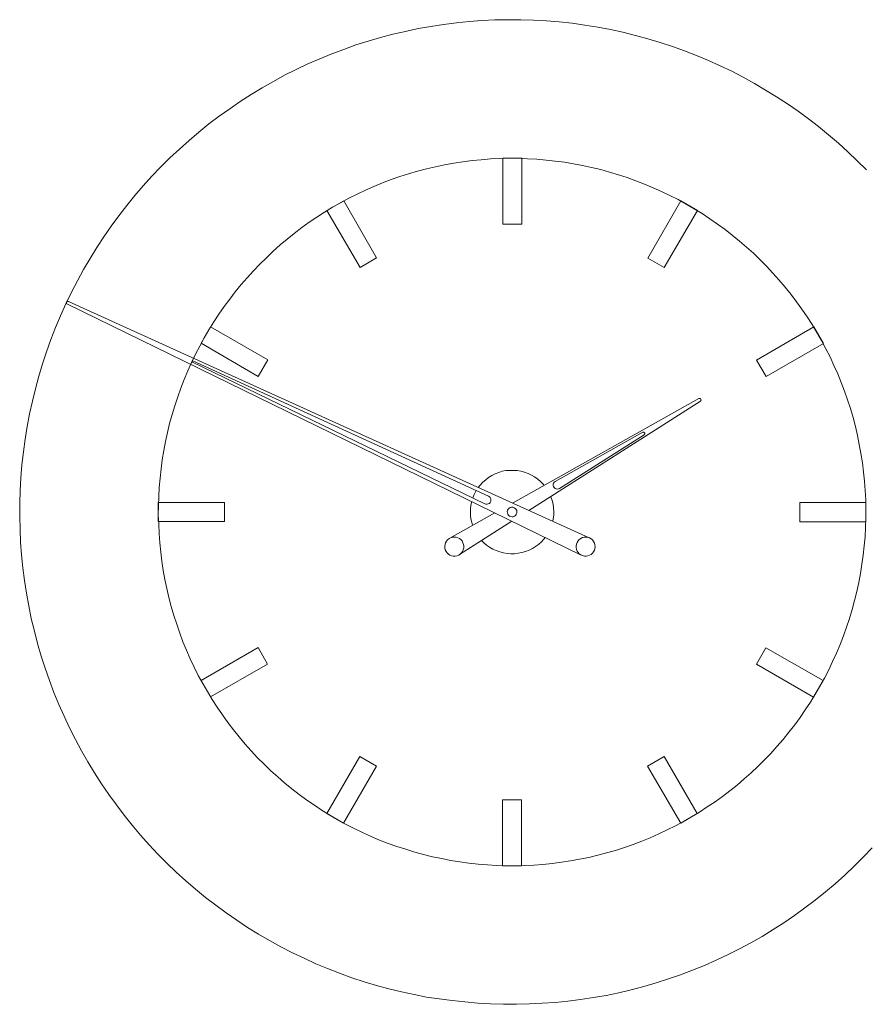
# Model space of a CAD drawing. Header units: inches. Extents: x 37 to 169, y -264 to -88.
# Tile 22 of 29: x 103 to 140, y -197 to -154. Entities that reach past the tile are written whole.
import ezdxf

# ---------------------------------------------------------------- set-up
doc = ezdxf.new("R2010")
doc.units = ezdxf.units.IN
doc.header["$MEASUREMENT"] = 0
doc.layers.add('Capa 1', color=7, linetype='Continuous')

msp = doc.modelspace()

# ---------------------------------------------------------------- linework, layer by layer
at = {"layer": 'Capa 1', "lineweight": 0}
for points in [[(140.055, -160.465), (139.655, -160.066), (139.249, -159.674), (138.828, -159.297), (138.399, -158.928), (137.963, -158.566), (137.52, -158.218), (137.062, -157.887), (136.596, -157.569), (136.123, -157.258), (135.643, -156.963), (135.155, -156.674), (134.661, -156.401), (134.158, -156.143), (133.655, -155.899), (133.138, -155.669), (132.614, -155.448), (132.09, -155.242), (131.558, -155.057), (131.025, -154.879), (130.479, -154.717), (129.939, -154.569), (129.385, -154.428), (128.839, -154.31), (128.284, -154.207), (127.723, -154.118), (127.161, -154.037), (126.6, -153.978), (126.038, -153.934), (125.477, -153.897), (124.915, -153.881), (124.346, -153.881), (123.785, -153.889), (123.215, -153.919), (122.654, -153.963), (122.093, -154.015), (121.531, -154.089), (120.977, -154.177), (120.423, -154.274), (119.869, -154.392), (119.315, -154.517), (118.768, -154.665), (118.229, -154.821)], [(118.229, -154.821), (117.689, -154.99), (117.157, -155.182), (116.632, -155.381), (116.109, -155.596), (115.591, -155.818), (115.081, -156.061), (114.571, -156.313), (114.076, -156.585), (113.588, -156.867), (113.1, -157.155), (112.628, -157.465), (112.163, -157.783), (111.704, -158.108), (111.254, -158.448), (110.818, -158.803), (110.382, -159.172), (109.961, -159.549), (109.546, -159.933), (109.148, -160.332), (108.756, -160.738), (108.38, -161.159), (108.01, -161.587), (107.655, -162.024), (107.309, -162.467), (106.976, -162.925), (106.651, -163.391), (106.34, -163.856), (106.045, -164.337), (105.757, -164.831), (105.491, -165.327), (105.233, -165.821), (104.989, -166.331), (104.752, -166.849), (104.537, -167.373), (104.331, -167.897), (104.138, -168.43), (103.961, -168.962), (103.799, -169.501), (103.651, -170.048), (103.518, -170.594), (103.4, -171.149), (103.289, -171.702), (103.201, -172.264), (103.126, -172.818), (103.06, -173.38), (103.016, -173.948), (102.986, -174.511), (102.964, -175.073), (102.964, -175.641), (102.979, -176.202), (103.001, -176.764), (103.046, -177.332), (103.105, -177.894), (103.171, -178.456), (103.259, -179.01), (103.363, -179.564), (103.473, -180.118), (103.606, -180.672), (103.747, -181.211), (103.91, -181.758), (104.08, -182.298), (104.264, -182.829), (104.464, -183.354), (104.678, -183.879), (104.907, -184.396), (105.144, -184.905), (105.402, -185.409), (105.667, -185.912), (105.948, -186.399), (106.244, -186.88), (106.547, -187.36), (106.865, -187.826), (107.198, -188.284), (107.537, -188.734), (107.893, -189.17), (108.254, -189.607), (108.631, -190.028), (109.015, -190.434), (109.413, -190.841), (109.821, -191.231), (110.241, -191.608), (110.67, -191.978), (111.106, -192.333), (111.557, -192.68), (112.008, -193.013), (112.473, -193.338), (112.946, -193.648), (113.426, -193.943), (113.913, -194.224), (114.409, -194.498), (114.911, -194.756), (115.421, -195.001), (115.93, -195.237), (116.455, -195.451), (116.98, -195.658), (117.512, -195.85), (118.051, -196.027), (118.591, -196.19), (119.138, -196.338), (119.684, -196.471), (120.238, -196.589), (120.792, -196.699), (121.347, -196.781), (121.908, -196.854), (122.469, -196.914), (123.031, -196.965), (123.593, -196.995), (124.161, -197.01), (124.723, -197.017), (125.292, -197.003), (125.853, -196.973), (126.416, -196.936), (126.977, -196.877), (127.538, -196.81), (128.1, -196.722), (128.653, -196.626), (129.208, -196.515), (129.755, -196.383), (130.301, -196.241), (130.841, -196.079), (131.38, -195.908), (131.912, -195.724), (132.445, -195.525), (132.961, -195.31), (133.478, -195.082), (133.995, -194.838), (134.499, -194.586), (134.993, -194.32), (135.488, -194.04), (135.969, -193.744), (136.442, -193.441), (136.907, -193.123), (137.365, -192.791), (137.816, -192.451), (138.259, -192.096), (138.688, -191.734), (139.109, -191.357), (139.522, -190.966), (139.922, -190.575), (140.313, -190.161)], [(120.002, -160.634), (119.618, -160.753), (119.233, -160.886), (118.856, -161.033), (118.48, -161.189), (118.11, -161.352), (117.741, -161.521), (117.379, -161.706), (117.024, -161.898), (116.67, -162.098), (116.322, -162.312), (115.982, -162.526), (115.65, -162.756), (115.318, -162.992), (114.992, -163.243), (114.682, -163.494), (114.372, -163.752), (114.069, -164.026), (113.774, -164.307), (113.485, -164.587), (113.204, -164.883), (112.931, -165.185), (112.665, -165.488), (112.407, -165.807), (112.163, -166.125), (111.919, -166.449), (111.689, -166.782), (111.468, -167.122), (111.254, -167.469), (111.047, -167.816), (110.854, -168.178), (110.67, -168.533), (110.492, -168.903), (110.323, -169.271), (110.167, -169.649), (110.02, -170.026), (109.887, -170.402), (109.754, -170.794), (109.643, -171.177), (109.532, -171.569), (109.436, -171.961), (109.348, -172.36), (109.274, -172.759), (109.207, -173.158), (109.155, -173.564), (109.111, -173.963), (109.074, -174.37), (109.052, -174.777), (109.044, -175.182), (109.037, -175.589), (109.052, -175.988), (109.067, -176.394), (109.096, -176.8), (109.141, -177.207), (109.192, -177.606), (109.251, -178.005), (109.325, -178.404), (109.407, -178.803), (109.502, -179.202), (109.606, -179.594), (109.717, -179.978), (109.842, -180.369), (109.976, -180.753), (110.116, -181.13), (110.271, -181.507), (110.433, -181.876), (110.611, -182.246), (110.789, -182.608), (110.981, -182.962), (111.188, -183.317), (111.394, -183.665), (111.616, -184.005), (111.845, -184.337), (112.081, -184.669), (112.325, -184.988), (112.576, -185.305), (112.842, -185.616), (113.108, -185.918), (113.388, -186.214), (113.677, -186.503), (113.965, -186.784), (114.268, -187.057), (114.578, -187.323), (114.889, -187.582), (115.207, -187.826), (115.539, -188.069), (115.872, -188.299), (116.211, -188.52), (116.552, -188.734), (116.906, -188.942), (117.261, -189.134), (117.622, -189.319), (117.985, -189.495), (118.354, -189.666), (118.731, -189.82), (119.108, -189.968), (119.492, -190.101), (119.876, -190.227), (120.268, -190.345), (120.659, -190.456), (121.051, -190.552), (121.45, -190.633), (121.841, -190.715), (122.248, -190.774), (122.647, -190.833), (123.053, -190.878), (123.452, -190.907), (123.859, -190.936), (124.265, -190.944), (124.671, -190.944), (125.078, -190.936), (125.484, -190.922), (125.883, -190.892), (126.29, -190.848), (126.696, -190.796), (127.094, -190.737), (127.493, -190.663), (127.893, -190.582), (128.284, -190.486), (128.676, -190.382), (129.067, -190.272), (129.452, -190.145), (129.835, -190.013), (130.213, -189.873), (130.59, -189.718), (130.959, -189.555), (131.328, -189.377), (131.691, -189.2), (132.046, -189.008), (132.4, -188.801), (132.747, -188.595), (133.087, -188.373), (133.427, -188.144), (133.752, -187.907), (134.076, -187.663), (134.395, -187.411), (134.705, -187.146), (135.008, -186.88), (135.303, -186.599), (135.591, -186.31), (135.872, -186.022), (136.138, -185.719), (136.404, -185.409), (136.663, -185.098), (136.914, -184.772), (137.15, -184.448), (137.379, -184.115), (137.601, -183.775), (137.816, -183.428), (138.022, -183.081), (138.214, -182.726), (138.407, -182.364), (138.576, -182.001), (138.746, -181.633), (138.901, -181.256), (139.049, -180.879), (139.19, -180.495), (139.316, -180.11), (139.433, -179.719), (139.537, -179.327), (139.633, -178.936), (139.721, -178.537), (139.796, -178.138), (139.862, -177.739), (139.914, -177.34), (139.958, -176.934), (139.996, -176.534), (140.017, -176.128), (140.032, -175.722), (140.032, -175.315), (140.025, -174.909), (140.002, -174.503), (139.973, -174.097), (139.929, -173.697), (139.885, -173.29), (139.817, -172.892), (139.744, -172.492), (139.663, -172.094), (139.574, -171.702), (139.471, -171.311), (139.353, -170.919), (139.235, -170.535), (139.094, -170.152), (138.953, -169.774), (138.798, -169.397), (138.635, -169.028), (138.466, -168.658), (138.281, -168.297), (138.089, -167.934), (137.889, -167.587), (137.675, -167.24), (137.461, -166.9), (137.232, -166.561), (136.996, -166.236), (136.744, -165.91), (136.493, -165.593), (136.227, -165.283), (135.96, -164.979), (135.68, -164.684), (135.399, -164.396), (135.104, -164.115), (134.8, -163.842), (134.498, -163.583), (134.18, -163.324), (133.863, -163.073), (133.537, -162.836), (133.198, -162.608), (132.866, -162.378), (132.518, -162.171), (132.164, -161.965), (131.809, -161.765), (131.446, -161.58), (131.085, -161.403), (130.715, -161.241), (130.338, -161.085), (129.961, -160.938), (129.578, -160.797), (129.194, -160.671), (128.809, -160.554), (128.417, -160.45), (128.018, -160.354), (127.626, -160.266), (127.227, -160.192), (126.829, -160.125), (126.422, -160.074), (126.023, -160.03), (125.617, -159.992), (125.211, -159.97), (124.804, -159.954), (124.398, -159.954), (123.992, -159.963), (123.593, -159.984), (123.186, -160.014), (122.78, -160.051), (122.381, -160.103), (121.982, -160.17), (121.575, -160.236), (121.184, -160.325), (120.785, -160.413), (120.393, -160.517), (120.002, -160.634)]]:
    msp.add_lwpolyline(points, dxfattribs=at)
at = {"layer": 'Capa 1', "color": 250, "lineweight": 5}
for points in [[(124.125, -159.954), (124.959, -159.954)], [(124.125, -162.843), (124.125, -159.954)], [(124.959, -159.954), (124.959, -162.843)], [(116.426, -162.238), (117.157, -161.817)], [(117.157, -161.817), (118.597, -164.321)], [(130.479, -164.329), (131.926, -161.824)], [(131.926, -161.824), (132.651, -162.245)], [(117.874, -164.743), (116.426, -162.238)], [(132.651, -162.245), (131.203, -164.743)], [(124.959, -162.843), (124.125, -162.843)], [(118.597, -164.321), (117.874, -164.743)], [(131.203, -164.743), (130.479, -164.329)], [(105.055, -166.339), (105.032, -166.324), (105.018, -166.302), (105.018, -166.279), (105.018, -166.257), (105.032, -166.236), (105.055, -166.22), (105.084, -166.22), (105.106, -166.228)], [(105.055, -166.339), (127.56, -177.34)], [(127.914, -176.579), (105.106, -166.228)], [(110.907, -168.06), (111.328, -167.336)], [(111.328, -167.336), (113.832, -168.785)], [(135.244, -168.791), (137.749, -167.344)], [(137.749, -167.344), (138.17, -168.068)], [(113.411, -169.508), (110.907, -168.06)], [(138.17, -168.068), (135.665, -169.516)], [(110.53, -168.88), (110.522, -168.872), (110.515, -168.865), (110.515, -168.858), (110.515, -168.844), (110.522, -168.837), (110.53, -168.829), (110.544, -168.829), (110.552, -168.829)], [(110.53, -168.88), (123.334, -175.094)], [(123.496, -174.754), (110.552, -168.829)], [(113.832, -168.785), (113.411, -169.508)], [(135.665, -169.516), (135.244, -168.791)], [(132.717, -170.484), (124.553, -175.056)], [(125.27, -175.382), (132.784, -170.587)], [(132.717, -170.484), (132.74, -170.476), (132.762, -170.476), (132.784, -170.484), (132.806, -170.505), (132.813, -170.528), (132.806, -170.55), (132.799, -170.572), (132.784, -170.587)], [(130.257, -171.954), (126.429, -174.111)], [(126.614, -174.414), (130.316, -172.065)], [(130.257, -171.954), (130.279, -171.946), (130.301, -171.946), (130.323, -171.962), (130.338, -171.976), (130.345, -171.998), (130.345, -172.021), (130.338, -172.043), (130.316, -172.065)], [(124.759, -173.63), (124.597, -173.624), (124.428, -173.624), (124.265, -173.638), (124.102, -173.667), (123.948, -173.72), (123.792, -173.779), (123.644, -173.853), (123.504, -173.933), (123.379, -174.037), (123.253, -174.141), (123.141, -174.267), (123.053, -174.378)], [(125.942, -174.281), (125.898, -174.23), (125.78, -174.111), (125.661, -174.008), (125.521, -173.912), (125.381, -173.831), (125.233, -173.756), (125.078, -173.705), (124.922, -173.661), (124.759, -173.63)], [(126.614, -174.414), (126.562, -174.436), (126.511, -174.444), (126.459, -174.436), (126.415, -174.414), (126.378, -174.378), (126.348, -174.333), (126.333, -174.281), (126.341, -174.23), (126.356, -174.185), (126.385, -174.141), (126.429, -174.111)], [(122.964, -174.511), (122.95, -174.532), (122.876, -174.68), (122.817, -174.828), (122.809, -174.835)], [(109.037, -175.027), (111.933, -175.027)], [(109.037, -175.862), (109.037, -175.027)], [(111.933, -175.027), (111.933, -175.862)], [(122.765, -174.991), (122.728, -175.146), (122.713, -175.308), (122.706, -175.471), (122.713, -175.641), (122.743, -175.803), (122.78, -175.959), (122.802, -176.04)], [(123.496, -174.754), (123.54, -174.784), (123.578, -174.821), (123.6, -174.872), (123.607, -174.923), (123.6, -174.976), (123.578, -175.027), (123.54, -175.073), (123.489, -175.094), (123.437, -175.109), (123.385, -175.109), (123.334, -175.094)], [(126.319, -175.855), (126.341, -175.752), (126.363, -175.589), (126.363, -175.426), (126.356, -175.264), (126.333, -175.102), (126.297, -174.939), (126.237, -174.784), (126.23, -174.761)], [(137.143, -175.035), (140.032, -175.035)], [(137.143, -175.876), (137.143, -175.035)], [(140.032, -175.035), (140.032, -175.876)], [(123.777, -175.493), (121.805, -176.601)], [(124.626, -175.264), (124.568, -175.242), (124.516, -175.242), (124.457, -175.256), (124.405, -175.286), (124.369, -175.323), (124.339, -175.375), (124.325, -175.426), (124.331, -175.485), (124.346, -175.544), (124.376, -175.589), (124.42, -175.626), (124.472, -175.648), (124.531, -175.663), (124.582, -175.655), (124.641, -175.633), (124.686, -175.596), (124.715, -175.552), (124.738, -175.5), (124.746, -175.441), (124.738, -175.39), (124.708, -175.338), (124.671, -175.294), (124.626, -175.264)], [(111.933, -175.862), (109.037, -175.862)], [(122.233, -177.317), (124.524, -175.855)], [(140.032, -175.876), (137.143, -175.876)], [(121.591, -177.03), (121.605, -177.104), (121.642, -177.178), (121.686, -177.243), (121.746, -177.296), (121.812, -177.34), (121.886, -177.369), (121.96, -177.384), (122.041, -177.384), (122.122, -177.369), (122.196, -177.34), (122.263, -177.296), (122.322, -177.237), (122.366, -177.178), (122.395, -177.104), (122.417, -177.022), (122.417, -176.948), (122.41, -176.868), (122.381, -176.793), (122.344, -176.719), (122.292, -176.66), (122.226, -176.617), (122.159, -176.579), (122.078, -176.557), (122.004, -176.549), (121.923, -176.557), (121.841, -176.579), (121.774, -176.617), (121.709, -176.667), (121.657, -176.727), (121.619, -176.793), (121.597, -176.868), (121.583, -176.948), (121.591, -177.03)], [(123.201, -176.697), (123.29, -176.793), (123.415, -176.897), (123.548, -176.992), (123.689, -177.074), (123.836, -177.141), (123.991, -177.199), (124.154, -177.237), (124.317, -177.266), (124.479, -177.281), (124.641, -177.281), (124.804, -177.259), (124.967, -177.229), (125.122, -177.185), (125.277, -177.125), (125.425, -177.052), (125.565, -176.963), (125.698, -176.868), (125.816, -176.756), (125.928, -176.638), (125.987, -176.571)], [(127.856, -176.564), (127.929, -176.586), (127.996, -176.624), (128.062, -176.675), (128.107, -176.741), (128.144, -176.815), (128.166, -176.889), (128.173, -176.97), (128.166, -177.044), (128.144, -177.125), (128.107, -177.192), (128.062, -177.259), (127.996, -177.311), (127.929, -177.347), (127.856, -177.376), (127.774, -177.384), (127.7, -177.384), (127.619, -177.362), (127.545, -177.332), (127.479, -177.289), (127.427, -177.229), (127.383, -177.163), (127.353, -177.089), (127.339, -177.008), (127.339, -176.926), (127.353, -176.852), (127.383, -176.779), (127.427, -176.711), (127.479, -176.653), (127.545, -176.609), (127.619, -176.571), (127.693, -176.557), (127.774, -176.549), (127.856, -176.564)], [(110.907, -182.829), (113.404, -181.388)], [(113.404, -181.388), (113.825, -182.114)], [(135.244, -182.121), (135.658, -181.397)], [(135.658, -181.397), (138.163, -182.837)], [(113.825, -182.114), (111.32, -183.554)], [(137.741, -183.562), (135.244, -182.121)], [(111.32, -183.554), (110.907, -182.829)], [(138.163, -182.837), (137.741, -183.562)], [(116.419, -188.661), (117.866, -186.155)], [(117.866, -186.155), (118.591, -186.577)], [(130.471, -186.577), (131.195, -186.163)], [(131.195, -186.163), (132.644, -188.661)], [(118.591, -186.577), (117.15, -189.082)], [(131.92, -189.082), (130.471, -186.577)], [(124.11, -188.055), (124.952, -188.055)], [(124.11, -190.951), (124.11, -188.055)], [(124.952, -188.055), (124.952, -190.951)], [(117.15, -189.082), (116.419, -188.661)], [(132.644, -188.661), (131.92, -189.082)], [(124.952, -190.951), (124.11, -190.951)]]:
    msp.add_lwpolyline(points, dxfattribs=at)

doc.saveas('drawing.dxf')
